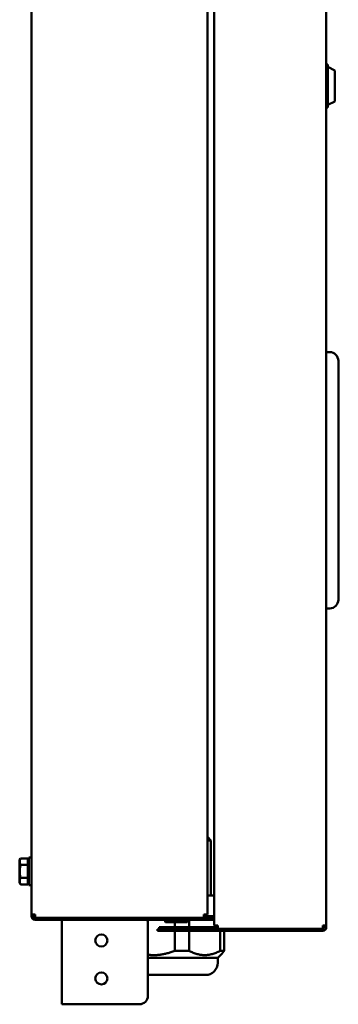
# Model space of a CAD drawing. Header units: millimetres. Extents: x -738 to 4658, y -1499 to 1602.
# Tile 3 of 24: x 1006 to 1191, y -456 to 114. Entities that reach past the tile are written whole.
import ezdxf

# ---------------------------------------------------------------- set-up
doc = ezdxf.new("R2010")
doc.units = ezdxf.units.MM
doc.layers.add('Видимый контур (ГОСТ)', color=7, linetype='Continuous', lineweight=50)

msp = doc.modelspace()

# ---------------------------------------------------------------- linework, layer by layer
at = {"layer": 'Видимый контур (ГОСТ)'}
for p, q in [((1012.86, -404.4), (1012.86, 738.4)), ((1114.86, 737.5), (1114.86, -403.5)), ((1118.86, -410.8), (1118.86, 562)), ((1183.86, 562), (1183.86, -410.8)), ((1184.86, 88.04), (1183.86, 88.04)), ((1184.86, 88.04), (1184.86, 63.16)), ((1188.86, 84.6), (1184.86, 86.6)), ((1188.86, 84.6), (1188.86, 66.6)), ((1184.86, 63.16), (1183.86, 63.16)), ((1188.86, 66.6), (1184.86, 64.6)), ((1185.86, -78.65), (1183.86, -78.65)), ((1190.86, -83.65), (1190.86, -88.65)), ((1190.86, -217.15), (1190.86, -88.65)), ((1190.86, -217.15), (1190.86, -222.15)), ((1183.86, -227.15), (1185.86, -227.15)), ((1114.86, -359.5), (1116.86, -361.5)), ((1116.86, -361.5), (1114.86, -361.5)), ((1116.86, -361.5), (1116.86, -393.5)), ((1005.96, -373), (1006.54, -371.99)), ((1005.96, -373), (1005.96, -373.87)), ((1005.96, -373.87), (1005.96, -379.5)), ((1010.66, -371.99), (1006.54, -371.99)), ((1010.66, -375.75), (1006.54, -375.75)), ((1010.66, -371.99), (1010.66, -375.75)), ((1010.66, -373.8), (1011.26, -373.8)), ((1010.66, -375.75), (1010.66, -383.25)), ((1011.26, -387.5), (1011.26, -371.5)), ((1012.86, -371.5), (1011.26, -371.5)), ((1005.96, -379.5), (1005.96, -385.13)), ((1005.96, -385.13), (1005.96, -386)), ((1005.96, -386), (1006.54, -387.01)), ((1010.66, -383.25), (1006.54, -383.25)), ((1010.66, -387.01), (1006.54, -387.01)), ((1010.66, -383.25), (1010.66, -387.01)), ((1010.66, -385.2), (1011.26, -385.2)), ((1012.86, -387.5), (1011.26, -387.5)), ((1114.86, -393.5), (1118.86, -393.5)), ((1014.86, -404.4), (1012.86, -404.4)), ((1012.86, -405.5), (1012.86, -404.4)), ((1013.86, -404.4), (1013.86, -405.5)), ((1014.86, -404.4), (1014.86, -406.4)), ((1112.86, -404.4), (1112.86, -406.4)), ((1112.86, -404.4), (1114.86, -404.4)), ((1114.86, -403.5), (1114.86, -404.4)), ((1112.86, -406.4), (1014.86, -406.4)), ((1014.86, -406.5), (1110.86, -406.5)), ((1014.86, -407.5), (1110.86, -407.5)), ((1030.36, -406.5), (1030.36, -406.4)), ((1030.36, -456.5), (1030.36, -407.5)), ((1080.36, -409.5), (1080.36, -451.5)), ((1090.36, -407.5), (1090.36, -408.5)), ((1102.86, -409), (1090.86, -409)), ((1092.36, -406.4), (1092.36, -406.5)), ((1095.91, -409), (1095.91, -411.8)), ((1101.36, -406.4), (1101.36, -406.5)), ((1103.36, -407.5), (1103.36, -408.5)), ((1104.31, -411.8), (1104.31, -407.5)), ((1110.86, -406.5), (1112.86, -406.5)), ((1112.86, -407.5), (1110.86, -407.5)), ((1112.86, -405.4), (1118.86, -405.4)), ((1118.86, -406.4), (1112.86, -406.4)), ((1112.86, -406.4), (1112.86, -406.5)), ((1112.86, -406.5), (1118.86, -406.5)), ((1112.86, -407.5), (1112.86, -406.5)), ((1118.86, -407.5), (1112.86, -407.5)), ((1085.86, -412.9), (1095.86, -412.9)), ((1085.86, -412.9), (1085.86, -413.9)), ((1095.86, -413.9), (1085.86, -413.9)), ((1095.86, -411.8), (1086.86, -411.8)), ((1086.86, -412.8), (1086.86, -411.8)), ((1086.86, -412.8), (1095.86, -412.8)), ((1095.86, -411.8), (1120.86, -411.8)), ((1120.86, -412.8), (1095.86, -412.8)), ((1181.86, -412.9), (1095.86, -412.9)), ((1095.86, -413.9), (1181.86, -413.9)), ((1095.91, -412.8), (1095.91, -412.9)), ((1095.91, -413.9), (1095.91, -425.5)), ((1104.31, -412.9), (1104.31, -412.8)), ((1104.31, -425.5), (1104.31, -413.9)), ((1120.86, -410.8), (1118.86, -410.8)), ((1120.86, -410.8), (1120.86, -412.8)), ((1181.86, -412.8), (1120.86, -412.8)), ((1122.25, -412.8), (1122.25, -412.9)), ((1122.25, -413.9), (1122.25, -425.5)), ((1124.55, -412.9), (1124.55, -412.8)), ((1124.55, -425.5), (1124.55, -413.9)), ((1181.86, -412.8), (1181.86, -410.8)), ((1183.86, -410.8), (1181.86, -410.8)), ((1182.86, -411.9), (1182.86, -410.8)), ((1183.86, -410.8), (1183.86, -411.9)), ((1095.91, -425.5), (1104.31, -425.5)), ((1120.86, -429.5), (1123.38, -426.98)), ((1122.25, -425.5), (1124.55, -425.5)), ((1080.36, -429.5), (1120.86, -429.5)), ((1120.86, -429.5), (1120.86, -432.5)), ((1080.36, -439.5), (1113.86, -439.5)), ((1030.36, -456.5), (1034.36, -456.5)), ((1075.36, -456.5), (1034.36, -456.5))]:
    msp.add_line(p, q, dxfattribs=at)
for centre in [(1053.36, -419.5), (1053.36, -441.5)]:
    msp.add_circle(centre, 3.5, dxfattribs=at)
for centre, radius, start, end in [((1185.86, -83.65), 5, 0, 90), ((1185.86, -222.15), 5, 270, 0), ((1014.86, -405.5), 2, 180, 270), ((1014.86, -405.5), 1, 180, 270), ((1075.36, -409.5), 5, 36.8699, 38.3161), ((1075.36, -409.5), 5, 0, 23.5782), ((1090.86, -408.5), 0.5, 180, 270), ((1102.86, -408.5), 0.5, 270, 0), ((1181.86, -411.9), 2, 270, 0), ((1181.86, -411.9), 1, 270, 0), ((1113.86, -432.5), 7, 270, 0), ((1075.36, -451.5), 5, 270, 0)]:
    msp.add_arc(centre, radius, start, end, dxfattribs=at)
for points, weights in [([(1006.54, -371.99), (1005.96, -373), (1005.96, -373.87)], [1, 1.0379548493, 1]), ([(1005.96, -373.87), (1005.96, -374.74), (1006.54, -375.75)], [1, 1.0379548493, 1]), ([(1006.54, -375.75), (1005.96, -377.76), (1005.96, -379.5)], [1, 1.0379548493, 1]), ([(1005.96, -379.5), (1005.96, -381.24), (1006.54, -383.25)], [1, 1.0379548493, 1]), ([(1006.54, -383.25), (1005.96, -384.26), (1005.96, -385.13)], [1, 1.0379548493, 1]), ([(1005.96, -385.13), (1005.96, -386), (1006.54, -387.01)], [1, 1.0379548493, 1]), ([(1095.91, -425.5), (1087.86, -428.69), (1080.36, -427.8)], [1, 1.05290938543, 1.03751333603]), ([(1122.25, -425.5), (1113.28, -430.31), (1104.31, -425.5)], [1, 1.08196721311, 1]), ([(1123.38, -426.98), (1123.95, -426.41), (1124.55, -425.5)], [1.02387036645, 1.01450036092, 1])]:
    msp.add_rational_spline(points, weights, degree=2, dxfattribs=at)

doc.saveas('drawing.dxf')
